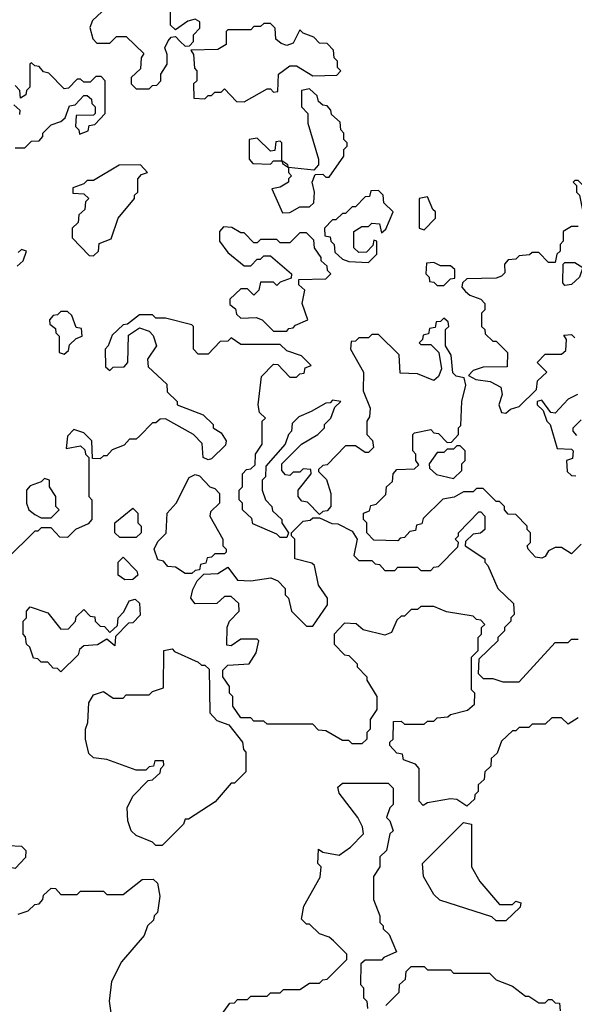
# Model space of a CAD drawing. Extents: x 2769579 to 2883812, y 684207 to 828660.
# Tile 16 of 256: x 2782139 to 2783834, y 728605 to 731611. Entities that reach past the tile are written whole.
import ezdxf

# ---------------------------------------------------------------- set-up
doc = ezdxf.new("R2010")
doc.units = 0

msp = doc.modelspace()

# ---------------------------------------------------------------- linework, layer by layer
at = {"layer": '0CON02XD'}
for points in [[(2782390, 731635), (2782361.7, 731608.3), (2782353, 731587), (2782363, 731553), (2782375, 731540), (2782415, 731540), (2782435, 731560), (2782465, 731560), (2782518.3, 731508.3), (2782510, 731495), (2782508.3, 731461.7), (2782480, 731435), (2782480, 731415), (2782495, 731400), (2782535, 731400), (2782545, 731410), (2782558.3, 731411.7), (2782570, 731425), (2782570, 731445), (2782590, 731475), (2782590, 731505), (2782582.5, 731525), (2782593, 731547), (2782601.7, 731558.3), (2782615, 731560), (2782630, 731545), (2782645, 731530), (2782658.3, 731531.7), (2782670, 731545), (2782670, 731565), (2782690, 731585), (2782690, 731605), (2782675, 731612.5), (2782653, 731607), (2782615, 731580), (2782600, 731595), (2782600, 731645)], [(2782825, 731360), (2782895, 731400), (2782905, 731400), (2782915, 731390), (2782928.3, 731391.7), (2782930, 731445), (2782965, 731470), (2782985, 731470), (2783035, 731440), (2783108.3, 731441.7), (2783120, 731455), (2783110, 731465), (2783110, 731485), (2783100, 731495), (2783098.3, 731518.3), (2783078.3, 731538.3), (2783055, 731540), (2783038.3, 731558.3), (2783005, 731570), (2782995, 731580), (2782975, 731540), (2782955, 731532.5), (2782938.3, 731538.3), (2782921.7, 731551.7), (2782920, 731585), (2782905, 731600), (2782885, 731600), (2782875, 731590), (2782855, 731590), (2782845, 731580), (2782775, 731580), (2782770, 731575), (2782770, 731535), (2782745, 731520), (2782661.7, 731518.3), (2782670, 731505), (2782673, 731463), (2782680, 731455), (2782680, 731425), (2782670, 731415), (2782671.7, 731371.7), (2782705, 731370), (2782715, 731380), (2782725, 731380), (2782735, 731390), (2782755, 731390), (2782765, 731400), (2782801.7, 731361.7), (2782825, 731360)], [(2782125, 731220), (2782155, 731220), (2782175, 731240), (2782198.3, 731241.7), (2782210, 731255), (2782210, 731265), (2782235, 731290), (2782265, 731300), (2782278.3, 731311.7), (2782291.7, 731348.3), (2782308.3, 731351.7), (2782335, 731380), (2782345, 731380), (2782358.3, 731368.3), (2782360, 731355), (2782370, 731345), (2782370, 731325), (2782365, 731320), (2782311.7, 731318.3), (2782310, 731285), (2782320, 731275), (2782321.7, 731261.7), (2782348.3, 731271.7), (2782351.7, 731288.3), (2782368.3, 731291.7), (2782400, 731325), (2782400, 731425), (2782388.3, 731438.3), (2782371.7, 731438.3), (2782355, 731420), (2782335, 731420), (2782325, 731430), (2782315, 731430), (2782288.3, 731401.7), (2782275, 731400), (2782228.3, 731448.3), (2782211.7, 731451.7), (2782198.3, 731468.3), (2782185, 731470), (2782175, 731480), (2782170, 731475), (2782170, 731405), (2782160, 731395), (2782158.3, 731381.7), (2782141.7, 731371.7), (2782140, 731395), (2782125, 731410)], [(2782941.7, 731021.7), (2782965, 731022.5), (2782995, 731040), (2783025, 731040), (2783038.3, 731051.7), (2783040, 731085), (2783032.5, 731115), (2783041.7, 731138.3), (2783065, 731140), (2783075, 731130), (2783085, 731130), (2783130, 731195), (2783130, 731215), (2783140, 731225), (2783140, 731235), (2783130, 731245), (2783130, 731265), (2783120, 731275), (2783118.3, 731298.3), (2783091.7, 731321.7), (2783090, 731335), (2783078.3, 731348.3), (2783065, 731350), (2783051.7, 731361.7), (2783048.3, 731378.3), (2783025, 731400), (2783000, 731395), (2783000, 731345), (2783020, 731325), (2783020, 731295), (2783052.5, 731185), (2783051.7, 731168.3), (2783038.3, 731151.7), (2782960, 731160), (2782958.3, 731168.3), (2782940, 731180), (2782940, 731235), (2782935, 731240), (2782921.7, 731238.3), (2782918.3, 731211.7), (2782905, 731210), (2782865, 731250), (2782840, 731245), (2782840, 731185), (2782851.7, 731171.7), (2782905, 731170), (2782915, 731180), (2782940, 731180), (2782941.7, 731171.7), (2782960, 731160), (2782960, 731145), (2782970, 731135), (2782960, 731125), (2782960, 731115), (2782935, 731100), (2782910, 731095), (2782941.7, 731021.7)], [(2782121.7, 731351.7), (2782140, 731335), (2782138.3, 731321.7)], [(2782365, 730890), (2782380, 730905), (2782381.7, 730928.3), (2782418.3, 730941.7), (2782440, 731005), (2782490, 731065), (2782490, 731075), (2782500, 731085), (2782500, 731125), (2782511.7, 731138.3), (2782530, 731145), (2782508.3, 731168.3), (2782443, 731167), (2782365, 731120), (2782345, 731120), (2782335, 731110), (2782301.7, 731098.3), (2782301.7, 731081.7), (2782335, 731080), (2782350, 731065), (2782340, 731055), (2782338.3, 731031.7), (2782320, 731015), (2782318.3, 730991.7), (2782300, 730975), (2782300, 730945), (2782351.7, 730891.7), (2782365, 730890)], [(2783875, 731020), (2783880, 731025), (2783880, 731085), (2783845, 731120), (2783835, 731120), (2783830, 731115), (2783840, 731105), (2783840, 731085), (2783850, 731075), (2783860, 731025), (2783875, 731020)], [(2783205, 730870), (2783230, 730895), (2783230, 730935), (2783221.7, 730938.3), (2783218.3, 730921.7), (2783198.3, 730901.7), (2783175, 730900), (2783160, 730915), (2783160, 730965), (2783185, 730980), (2783205, 730980), (2783215, 730990), (2783238.3, 730988.3), (2783245, 730960), (2783258.3, 730971.7), (2783280, 731025), (2783251.7, 731051.7), (2783250, 731075), (2783235, 731090), (2783211.7, 731088.3), (2783208.3, 731071.7), (2783195, 731070), (2783165, 731040), (2783155, 731040), (2783135, 731020), (2783125, 731020), (2783105, 731000), (2783095, 731000), (2783070, 730975), (2783071.7, 730951.7), (2783088.3, 730948.3), (2783090, 730935), (2783100, 730925), (2783101.7, 730901.7), (2783125, 730880), (2783145, 730872.5), (2783205, 730870)], [(2783375, 730970), (2783410, 731005), (2783410, 731025), (2783401.7, 731031.7), (2783385, 731070), (2783360, 731065), (2783360, 730975), (2783375, 730970)], [(2782955, 730660), (2782961.7, 730668.3), (2782975, 730670), (2782981.7, 730678.3), (2783020, 730695), (2783002.5, 730745), (2783010, 730785), (2782991.7, 730801.7), (2782991.7, 730818.3), (2783075, 730820), (2783090, 730835), (2783080, 730845), (2783078.3, 730858.3), (2783060, 730875), (2783060, 730885), (2783040, 730915), (2783038.3, 730938.3), (2783015, 730960), (2782995, 730960), (2782965, 730930), (2782935, 730930), (2782925, 730940), (2782875, 730940), (2782865, 730930), (2782855, 730930), (2782825, 730960), (2782815, 730960), (2782787, 730977), (2782761.7, 730978.3), (2782750, 730965), (2782750, 730935), (2782775, 730900), (2782825, 730860), (2782845, 730860), (2782865, 730880), (2782875, 730880), (2782885, 730890), (2782905, 730890), (2782970, 730835), (2782968.3, 730821.7), (2782935, 730810), (2782925, 730800), (2782915, 730810), (2782875, 730810), (2782870, 730785), (2782855, 730770), (2782835, 730790), (2782815, 730790), (2782781.7, 730758.3), (2782781.7, 730741.7), (2782798.3, 730728.3), (2782801.7, 730711.7), (2782815, 730700), (2782861.7, 730701.7), (2782880, 730695), (2782915, 730660), (2782955, 730660)], [(2783845, 730980), (2783825, 730980), (2783800, 730965), (2783800, 730935), (2783790, 730925), (2783790, 730905), (2783780, 730895), (2783775, 730870), (2783755, 730870), (2783725, 730900), (2783705, 730900), (2783697, 730893), (2783665, 730890), (2783655, 730880), (2783631.7, 730878.3), (2783620, 730865), (2783621.7, 730838.3), (2783611.7, 730828.3), (2783595, 730822.5), (2783505, 730820), (2783491.7, 730808.3), (2783490, 730795), (2783501.7, 730781.7), (2783515, 730770), (2783548.3, 730758.3), (2783560, 730745), (2783560, 730725), (2783550, 730715), (2783550, 730675), (2783560, 730665), (2783561.7, 730651.7), (2783585, 730630), (2783595, 730630), (2783630, 730595), (2783628.3, 730551.7), (2783555, 730550), (2783525, 730540), (2783510, 730525), (2783533, 730513), (2783577, 730507), (2783609.3, 730489.3), (2783613, 730467), (2783603.3, 730435), (2783611.7, 730411.7), (2783625, 730410), (2783638.3, 730421.7), (2783665, 730430), (2783718.3, 730481.7), (2783721.7, 730508.3), (2783750, 730535), (2783720, 730565), (2783745, 730590), (2783795, 730590), (2783808.3, 730601.7), (2783810, 730635), (2783801.7, 730648.3), (2783825, 730650), (2783835, 730640)], [(2782131.7, 730858.3), (2782150, 730875), (2782160, 730905), (2782145, 730910), (2782135, 730900)], [(2783435, 730800), (2783455, 730820), (2783468.3, 730821.7), (2783468.3, 730848.3), (2783455, 730860), (2783425, 730860), (2783405, 730870), (2783381.7, 730868.3), (2783380, 730835), (2783390, 730825), (2783391.7, 730811.7), (2783405, 730810), (2783415, 730800), (2783435, 730800)], [(2783805, 730800), (2783798.3, 730808.3), (2783800, 730865), (2783805, 730870), (2783835, 730870), (2783860, 730855), (2783850, 730825), (2783825, 730802.5), (2783805, 730800)], [(2783855, 730010), (2783825, 729980), (2783795, 730000), (2783775, 730000), (2783755, 729990), (2783745, 729972.5), (2783735, 729967.5), (2783715, 729970), (2783692.5, 729995), (2783690, 730005), (2783700, 730015), (2783700, 730045), (2783690, 730055), (2783690, 730065), (2783655, 730100), (2783631.7, 730101.7), (2783620, 730115), (2783620, 730125), (2783605, 730140), (2783595, 730140), (2783555, 730180), (2783535, 730180), (2783525, 730170), (2783495, 730170), (2783467, 730153), (2783432.5, 730147.5), (2783371.7, 730088.3), (2783368.3, 730071.7), (2783351.7, 730068.3), (2783348.3, 730051.7), (2783331.7, 730048.3), (2783315, 730030), (2783301.7, 730028.3), (2783295, 730020), (2783221.7, 730021.7), (2783200, 730045), (2783200, 730075), (2783190, 730085), (2783190, 730105), (2783208.3, 730111.7), (2783211.7, 730128.3), (2783228.3, 730131.7), (2783258.3, 730161.7), (2783260, 730185), (2783278.3, 730201.7), (2783280, 730225), (2783291.7, 730238.3), (2783345, 730240), (2783358.3, 730251.7), (2783350, 730265), (2783350, 730285), (2783340, 730295), (2783340, 730345), (2783345, 730350), (2783395, 730360), (2783405, 730350), (2783418.3, 730348.3), (2783445, 730320), (2783458.3, 730321.7), (2783480, 730345), (2783480, 730365), (2783487.5, 730372.5), (2783490, 730445), (2783502.5, 730495), (2783497.5, 730517.5), (2783473, 730523), (2783463, 730533), (2783457, 730587), (2783440, 730615), (2783440, 730665), (2783450, 730675), (2783448.3, 730688.3), (2783435, 730700), (2783425, 730690), (2783411.7, 730688.3), (2783408.3, 730671.7), (2783391.7, 730668.3), (2783388.3, 730651.7), (2783371.7, 730648.3), (2783370, 730635), (2783360, 730625), (2783365, 730620), (2783395, 730620), (2783420, 730595), (2783427.5, 730545), (2783418.3, 730521.7), (2783405, 730510), (2783355, 730530), (2783301.7, 730531.7), (2783298.3, 730588.3), (2783235, 730650), (2783215, 730650), (2783205, 730640), (2783175, 730640), (2783165, 730630), (2783151.7, 730628.3), (2783150, 730605), (2783190, 730535), (2783188.3, 730478.3), (2783210, 730425), (2783208.3, 730398.3), (2783200, 730385), (2783200, 730345), (2783216.7, 730326.7), (2783220, 730305), (2783205, 730290), (2783195, 730290), (2783165, 730310), (2783135, 730310), (2783078.3, 730251.7), (2783065, 730250), (2783051.7, 730238.3), (2783051.7, 730231.7), (2783077, 730207), (2783090, 730165), (2783090, 730125), (2783078.3, 730111.7), (2783065, 730110), (2783055, 730100), (2783018.3, 730138.3), (2783001.7, 730141.7), (2782990, 730155), (2782990, 730175), (2783030, 730225), (2783028.3, 730238.3), (2783005, 730240), (2782995, 730230), (2782975, 730230), (2782965, 730220), (2782951.7, 730221.7), (2782940, 730235), (2782940, 730255), (2783000, 730315), (2783050, 730345), (2783070, 730365), (2783070, 730375), (2783090, 730395), (2783101.7, 730428.3), (2783120, 730445), (2783095, 730450), (2783088.3, 730441.7), (2783075, 730440), (2783030, 730415), (2782991.7, 730398.3), (2782971.7, 730378.3), (2782970, 730355), (2782960, 730345), (2782950, 730315), (2782891.7, 730248.3), (2782890, 730215), (2782880, 730205), (2782880, 730175), (2782890, 730145), (2782910, 730125), (2782911.7, 730111.7), (2782940, 730085), (2782940, 730075), (2782960, 730045), (2782955, 730030), (2782935, 730030), (2782925, 730040), (2782851.7, 730071.7), (2782848.3, 730088.3), (2782820, 730115), (2782820, 730135), (2782810, 730145), (2782810, 730175), (2782820, 730185), (2782820, 730225), (2782831.7, 730238.3), (2782845, 730240), (2782858.3, 730251.7), (2782860, 730285), (2782880, 730315), (2782880, 730385), (2782890, 730395), (2782871.7, 730411.7), (2782867.5, 730435), (2782878.3, 730521.7), (2782915, 730560), (2782928.3, 730558.3), (2782965, 730520), (2782985, 730520), (2782995, 730530), (2783008.3, 730531.7), (2783011.7, 730548.3), (2783030, 730555), (2783000, 730585), (2782955, 730600), (2782935, 730620), (2782815, 730620), (2782785, 730640), (2782775, 730630), (2782751.7, 730628.3), (2782715, 730590), (2782685, 730590), (2782670, 730605), (2782670, 730675), (2782665, 730680), (2782585, 730700), (2782555, 730700), (2782545, 730710), (2782505, 730710), (2782468.3, 730681.7), (2782455, 730680), (2782421.7, 730648.3), (2782410, 730615), (2782400, 730605), (2782401.7, 730551.7), (2782415, 730540), (2782425, 730550), (2782458.3, 730551.7), (2782470, 730565), (2782471.7, 730648.3), (2782505, 730670), (2782535, 730660), (2782547, 730647), (2782557.5, 730615), (2782530, 730575), (2782531.7, 730551.7), (2782588.3, 730498.3), (2782590, 730475), (2782620, 730445), (2782620, 730435), (2782700, 730405), (2782730, 730375), (2782730, 730365), (2782755, 730350), (2782770, 730325), (2782768.3, 730311.7), (2782725, 730270), (2782715, 730267.5), (2782700, 730275), (2782697, 730317), (2782670, 730345), (2782585, 730392.5), (2782568.3, 730391.7), (2782555, 730380), (2782545, 730380), (2782505, 730340), (2782495, 730330), (2782475, 730330), (2782458.3, 730311.7), (2782421.7, 730298.3), (2782405, 730280), (2782395, 730280), (2782385, 730270), (2782361.7, 730271.7), (2782360, 730325), (2782335, 730350), (2782305, 730360), (2782285, 730340), (2782281.7, 730301.7), (2782325, 730310), (2782338.3, 730298.3), (2782340, 730285), (2782350, 730275), (2782350, 730155), (2782360, 730145), (2782360, 730085), (2782348.3, 730071.7), (2782310, 730055), (2782285, 730030), (2782261.7, 730031.7), (2782235, 730060), (2782205, 730060), (2782195, 730050), (2782185, 730050), (2782100, 729965)], [(2782275, 730590), (2782288.3, 730601.7), (2782291.7, 730618.3), (2782311.7, 730638.3), (2782330, 730645), (2782328.3, 730668.3), (2782311.7, 730671.7), (2782298.3, 730708.3), (2782285, 730720), (2782265, 730720), (2782255, 730710), (2782241.7, 730708.3), (2782230, 730695), (2782231.7, 730681.7), (2782248.3, 730668.3), (2782250, 730655), (2782260, 730645), (2782260, 730595), (2782275, 730590)], [(2783843, 730467), (2783815, 730452.5), (2783775, 730410), (2783761.7, 730411.7), (2783735, 730450), (2783720, 730445), (2783720, 730435), (2783738.3, 730418.3), (2783750, 730385), (2783760, 730375), (2783781.7, 730301.7), (2783825, 730300), (2783830, 730295), (2783828.3, 730271.7), (2783810, 730265), (2783811.7, 730231.7), (2783825, 730220), (2783838.3, 730218.3)], [(2783841.7, 730341.7), (2783830, 730355), (2783830, 730365), (2783855, 730390)], [(2783465, 730210), (2783490, 730235), (2783490, 730255), (2783500, 730265), (2783500, 730295), (2783485, 730310), (2783475, 730310), (2783465, 730300), (2783445, 730300), (2783435, 730290), (2783415, 730290), (2783390, 730255), (2783391.7, 730241.7), (2783413, 730223), (2783465, 730210)], [(2782665, 729920), (2782645, 729920), (2782615, 729940), (2782591.7, 729941.7), (2782578.3, 729958.3), (2782561.7, 729961.7), (2782550, 729995), (2782561.7, 730018.3), (2782587, 730043), (2782590, 730105), (2782617.5, 730135), (2782657, 730213), (2782675, 730222.5), (2782688.3, 730218.3), (2782720, 730185), (2782735, 730180), (2782750, 730165), (2782750, 730135), (2782721.7, 730108.3), (2782720, 730095), (2782760, 730025), (2782760, 730005), (2782770, 729995), (2782770, 729985), (2782765, 729980), (2782735, 729980), (2782725, 729970), (2782711.7, 729968.3), (2782708.3, 729951.7), (2782691.7, 729948.3), (2782688.3, 729931.7), (2782675, 729930), (2782665, 729920)], [(2782235, 730090), (2782260, 730115), (2782250, 730125), (2782250, 730155), (2782230, 730185), (2782230, 730205), (2782215, 730210), (2782205, 730200), (2782171.7, 730188.3), (2782160, 730175), (2782160, 730135), (2782167.5, 730115), (2782185, 730100), (2782205, 730090), (2782235, 730090)], [(2782495, 730030), (2782445, 730030), (2782430, 730045), (2782430, 730075), (2782485, 730120), (2782500, 730105), (2782500, 730075), (2782510, 730065), (2782510, 730045), (2782495, 730030)], [(2783031.7, 729951.7), (2782980, 729965), (2782980, 730025), (2782970, 730035), (2782970, 730045), (2783005, 730080), (2783027, 730083), (2783035, 730090), (2783055, 730090), (2783093, 730073), (2783111.7, 730071.7), (2783155, 730050), (2783170, 730025), (2783160, 729975), (2783175, 729960), (2783215, 729960), (2783225, 729950), (2783238.3, 729948.3), (2783255, 729930), (2783285, 729930), (2783295, 729940), (2783355, 729940), (2783365, 729930), (2783395, 729930), (2783405, 729940), (2783418.3, 729941.7), (2783478.3, 730001.7), (2783480, 730015), (2783470, 730025), (2783480, 730035), (2783480, 730045), (2783541.7, 730108.3), (2783548.3, 730108.3), (2783560, 730095), (2783560, 730055), (2783547, 730043), (2783525, 730040), (2783501.7, 730018.3), (2783500, 730005), (2783560, 729965), (2783560, 729955), (2783570, 729945), (2783600, 729875), (2783648.3, 729828.3), (2783650, 729795), (2783640, 729785), (2783640, 729775), (2783620, 729755), (2783620, 729745), (2783600, 729725), (2783600, 729715), (2783541.7, 729658.3), (2783540, 729615), (2783555, 729600), (2783585, 729600), (2783615, 729590), (2783665, 729590), (2783775, 729710), (2783815, 729710), (2783825, 729720), (2783845, 729720)], [(2782460.7, 729900.7), (2782440, 729915), (2782440, 729955), (2782455, 729970), (2782497, 729927), (2782500, 729915), (2782485, 729902.5), (2782460.7, 729900.7)], [(2783845, 729480), (2783815, 729460), (2783795, 729480), (2783765, 729480), (2783745, 729460), (2783705, 729460), (2783695, 729450), (2783665, 729450), (2783655, 729440), (2783645, 729440), (2783611.7, 729408.3), (2783598.3, 729371.7), (2783580, 729355), (2783578.3, 729331.7), (2783560, 729315), (2783558.3, 729291.7), (2783540, 729275), (2783540, 729255), (2783530, 729245), (2783528.3, 729231.7), (2783505, 729210), (2783475, 729230), (2783455, 729232.5), (2783385, 729220), (2783371.7, 729211.7), (2783360, 729225), (2783360, 729325), (2783348.3, 729338.3), (2783311.7, 729351.7), (2783308.3, 729368.3), (2783291.7, 729371.7), (2783270, 729395), (2783270, 729405), (2783280, 729415), (2783281.7, 729468.3), (2783305, 729470), (2783315, 729460), (2783375, 729460), (2783385, 729470), (2783405, 729470), (2783415, 729480), (2783447, 729483), (2783455, 729490), (2783507, 729503), (2783528.3, 729521.7), (2783530, 729555), (2783520, 729565), (2783520, 729665), (2783540, 729685), (2783540, 729725), (2783550, 729735), (2783550, 729755), (2783560, 729765), (2783548.3, 729778.3), (2783535, 729780), (2783525, 729790), (2783443, 729803), (2783405, 729820), (2783365, 729820), (2783355, 729810), (2783335, 729810), (2783315, 729790), (2783305, 729790), (2783291.7, 729778.3), (2783275, 729740), (2783255, 729732.5), (2783188.3, 729748.3), (2783167, 729767), (2783131.7, 729768.3), (2783100, 729735), (2783100, 729705), (2783131.7, 729671.7), (2783145, 729670), (2783170, 729645), (2783170, 729635), (2783200, 729605), (2783200, 729595), (2783230, 729545), (2783230, 729505), (2783210, 729475), (2783210, 729445), (2783200, 729435), (2783200, 729415), (2783185, 729400), (2783155, 729400), (2783145, 729410), (2783125, 729410), (2783075, 729440), (2783051.7, 729441.7), (2783035, 729460), (2782895, 729460), (2782885, 729470), (2782855, 729470), (2782845, 729480), (2782815, 729480), (2782790, 729515), (2782790, 729545), (2782780, 729555), (2782780, 729575), (2782760, 729605), (2782760, 729625), (2782775, 729640), (2782840, 729645), (2782861.7, 729678.3), (2782870, 729715), (2782865, 729720), (2782815, 729720), (2782785, 729700), (2782771.7, 729701.7), (2782773, 729757), (2782780, 729775), (2782810, 729805), (2782808.3, 729828.3), (2782785, 729850), (2782765, 729850), (2782741.7, 729828.3), (2782675, 729827.5), (2782662.5, 729845), (2782668.3, 729871.7), (2782681.7, 729898.3), (2782701.7, 729918.3), (2782745, 729920), (2782775, 729940), (2782805, 729900), (2782845, 729897.5), (2782907, 729907), (2782928.3, 729898.3), (2782950, 729875), (2782950, 729855), (2782960, 729845), (2782970, 729805), (2783015, 729760), (2783035, 729760), (2783080, 729825), (2783080, 729845), (2783052.5, 729885), (2783040, 729945), (2783031.7, 729951.7)], [(2782265, 729620), (2782255, 729630), (2782241.7, 729631.7), (2782225, 729650), (2782205, 729650), (2782195, 729660), (2782181.7, 729661.7), (2782170, 729695), (2782160, 729705), (2782157, 729727), (2782150, 729735), (2782150, 729775), (2782160, 729785), (2782160, 729805), (2782171.7, 729818.3), (2782225, 729800), (2782265, 729750), (2782288.3, 729751.7), (2782310, 729775), (2782311.7, 729788.3), (2782335, 729810), (2782355, 729790), (2782368.3, 729788.3), (2782370, 729775), (2782385, 729760), (2782398.3, 729758.3), (2782415, 729740), (2782438.3, 729761.7), (2782440, 729785), (2782457, 729803), (2782473.6, 729836.4), (2782491.7, 729841.7), (2782505, 729830), (2782507, 729793), (2782485, 729770), (2782471.7, 729768.3), (2782431.7, 729728.3), (2782430, 729700), (2782405, 729720), (2782377, 729703), (2782335, 729700), (2782321.7, 729688.3), (2782318.3, 729671.7), (2782265, 729620)], [(2782575, 729090), (2782555, 729090), (2782545, 729100), (2782495, 729120), (2782480, 729135), (2782470, 729165), (2782467.5, 729205), (2782485, 729240), (2782531.7, 729288.3), (2782545, 729290), (2782568.3, 729311.7), (2782570, 729325), (2782580, 729335), (2782578.3, 729348.3), (2782551.7, 729348.3), (2782548.3, 729331.7), (2782535, 729330), (2782525, 729320), (2782495, 729320), (2782405, 729352.5), (2782365, 729357.5), (2782350.7, 729370.7), (2782340, 729415), (2782340, 729445), (2782347.5, 729465), (2782350, 729525), (2782365, 729550), (2782395, 729560), (2782425, 729540), (2782455, 729540), (2782465, 729550), (2782535, 729550), (2782545, 729560), (2782578.3, 729571.7), (2782580, 729685), (2782605, 729690), (2782611.7, 729681.7), (2782685, 729650), (2782695, 729640), (2782705, 729640), (2782718.3, 729628.3), (2782720, 729495), (2782741.7, 729471.7), (2782778.3, 729458.3), (2782820, 729405), (2782823, 729383), (2782830, 729375), (2782830, 729315), (2782795, 729280), (2782785, 729280), (2782736.4, 729223.6), (2782655, 729170), (2782645, 729170), (2782640, 729155), (2782575, 729090)], [(2782750, 728565), (2782781.7, 728608.3), (2782795, 728610), (2782805, 728620), (2782835, 728620), (2782845, 728630), (2782895, 728630), (2782905, 728640), (2782935, 728640), (2782945, 728650), (2782995, 728650), (2783025, 728670), (2783055, 728670), (2783065, 728680), (2783078.3, 728681.7), (2783138.3, 728741.7), (2783138.3, 728758.3), (2783098.3, 728798.3), (2783085, 728810), (2783055, 728820), (2783025, 728850), (2783015, 728850), (2783000, 728865), (2783007.5, 728905), (2783057, 728993), (2783060, 729025), (2783050, 729035), (2783051.7, 729078.3), (2783065, 729070), (2783115, 729060), (2783150, 729085), (2783190, 729125), (2783187, 729147), (2783172.5, 729175), (2783115, 729250), (2783111.7, 729268.3), (2783125, 729280), (2783265, 729280), (2783280, 729265), (2783280, 729215), (2783270, 729205), (2783260, 729175), (2783270, 729165), (2783280, 729135), (2783270, 729125), (2783260, 729075), (2783240, 729055), (2783240, 729025), (2783220, 728995), (2783220, 728925), (2783240, 728875), (2783240, 728855), (2783250, 728845), (2783250, 728835), (2783268.3, 728818.3), (2783290, 728765), (2783251.7, 728748.3), (2783245, 728740), (2783195, 728740), (2783181.7, 728728.3), (2783180, 728665), (2783190, 728655), (2783190, 728625), (2783200, 728615), (2783201.7, 728591.7)], [(2783625, 728860), (2783595, 728860), (2783581.7, 728871.7), (2783423, 728923), (2783405, 728940), (2783372.5, 728995), (2783370, 729035), (2783495, 729160), (2783520, 729155), (2783520, 729025), (2783545, 728980), (2783605, 728910), (2783645, 728910), (2783655, 728920), (2783670, 728915), (2783668.3, 728901.7), (2783625, 728860)], [(2782125, 729020), (2782100, 729025), (2782100, 729065), (2782090, 729075), (2782105, 729090), (2782145, 729087.5), (2782157.5, 729075), (2782157, 729053), (2782125, 729020)], [(2782135, 728880), (2782165, 728890), (2782185, 728910), (2782198.3, 728911.7), (2782210, 728925), (2782211.7, 728938.3), (2782235, 728960), (2782248.3, 728958.3), (2782265, 728940), (2782315, 728940), (2782325, 728950), (2782395, 728950), (2782405, 728940), (2782455, 728940), (2782513.9, 728986.1), (2782547, 728987), (2782560, 728975), (2782567.5, 728935), (2782560, 728885), (2782550, 728875), (2782548.3, 728861.7), (2782530, 728845), (2782520, 728815), (2782450, 728735), (2782420, 728675), (2782412.5, 728615), (2782420, 728565)], [(2783258.3, 728601.7), (2783298.3, 728641.7), (2783300, 728665), (2783318.3, 728681.7), (2783320, 728705), (2783335, 728720), (2783375, 728720), (2783385, 728710), (2783455, 728710), (2783465, 728700), (2783575, 728700), (2783595, 728680), (2783645, 728660), (2783685, 728630), (2783695, 728630), (2783725, 728610), (2783745, 728610), (2783755, 728620), (2783765, 728620), (2783775, 728610), (2783788.3, 728608.3), (2783790, 728585)]]:
    msp.add_lwpolyline(points, dxfattribs=at)

doc.saveas('drawing.dxf')
